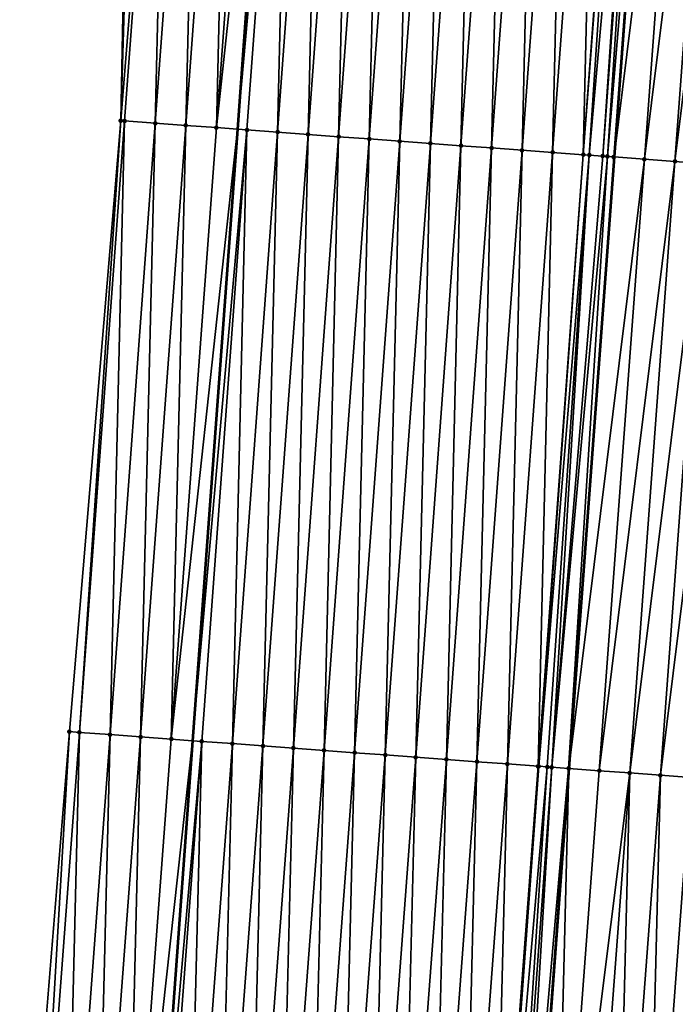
# Model space of a CAD drawing. Header units: feet. Extents: x 2017424 to 2024169, y 808042 to 818730.
# Tile 6 of 256: x 2023407 to 2023428, y 808243 to 808275. Entities that reach past the tile are written whole.
import ezdxf

# ---------------------------------------------------------------- set-up
doc = ezdxf.new("R2010")
doc.units = ezdxf.units.FT
doc.header["$MEASUREMENT"] = 0
for name, color, linetype, lineweight in [('EP_Travel Lane', 172, 'Continuous', 53), ('NB-Road Shots', 141, 'Continuous', 100), ('NB-Road X-Section', 40, 'Continuous', 13), ('STRIPING', 60, 'Continuous', 53)]:
    doc.layers.add(name, color=color, linetype=linetype, lineweight=lineweight)
doc.layers.add('I-77-MM15-17_NB-Surface-BORDER', color=7, linetype='Continuous')
doc.layers.add('I-77-MM15-17_NB-Surface-TIN', color=7, linetype='Continuous')

msp = doc.modelspace()

# ---------------------------------------------------------------- linework, layer by layer
at = {"layer": 'EP_Travel Lane'}
msp.add_polyline3d([(2023440.855885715, 808630.2396327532, 257.285352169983), (2023439.302682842, 808610.3000895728, 257.1924232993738), (2023437.749479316, 808590.3605380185, 257.1127177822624), (2023436.1962753, 808570.4209801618, 257.0429788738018), (2023434.643069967, 808550.4814053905, 256.9996296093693), (2023433.089863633, 808530.5418177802, 256.9763918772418), (2023431.536655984, 808510.6022132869, 256.97948636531), (2023429.983446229, 808490.6625817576, 257.0251275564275), (2023428.430236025, 808470.7229444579, 257.0795000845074), (2023426.877024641, 808450.7832920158, 257.1580018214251), (2023425.378224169, 808430.7817102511, 257.2690864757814), (2023423.918644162, 808410.835129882, 257.3659053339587), (2023422.459082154, 808390.8887954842, 257.4914231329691), (2023420.999547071, 808370.9428290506, 257.6598730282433), (2023419.540021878, 808350.9969977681, 257.8440919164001), (2023418.080480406, 808331.0509440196, 258.0023538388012), (2023416.62096885, 808311.1052991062, 258.2083175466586), (2023415.161446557, 808291.159507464, 258.3971686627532), (2023413.701933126, 808271.2138369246, 258.6001419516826), (2023412.242457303, 808251.2686803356, 258.8630725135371), (2023410.779692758, 808231.3445584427, 259.1339013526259)], dxfattribs=at)
at = {"layer": 'I-77-MM15-17_NB-Surface-BORDER', "color": 3, "linetype": 'Continuous', "lineweight": -3}
msp.add_polyline3d([(2023406.60019978, 808231.6576324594, 258.9744461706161), (2023408.2205529, 808251.5644697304, 258.7181628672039), (2023409.899029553, 808271.4934034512, 258.4496011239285), (2023410.304910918, 808291.5161837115, 258.164656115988), (2023411.398282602, 808311.4889571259, 257.9688032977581), (2023412.821336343, 808331.4373750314, 257.7721692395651), (2023414.256278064, 808351.3851546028, 257.6033479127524), (2023416.392144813, 808371.2811777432, 257.4357380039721), (2023417.279403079, 808391.2690556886, 257.2262022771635), (2023418.880741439, 808411.2049960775, 257.1096080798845), (2023420.582393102, 808431.1338776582, 257.033612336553), (2023422.132678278, 808451.15156985, 256.9518341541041), (2023423.444320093, 808471.109977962, 256.8566346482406), (2023424.988677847, 808491.0503060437, 256.7963218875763), (2023426.959845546, 808510.9574970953, 256.7636323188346), (2023427.891208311, 808530.9453750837, 256.7287926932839), (2023429.572963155, 808550.8749947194, 256.7411952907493), (2023431.242463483, 808570.8055399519, 256.7930076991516), (2023432.879210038, 808590.7386027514, 256.8820714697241), (2023434.504432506, 808610.672555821, 256.9774301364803), (2023435.998182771, 808630.6167183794, 257.0609682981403)], dxfattribs=at)
at = {"layer": 'I-77-MM15-17_NB-Surface-TIN', "color": 128, "linetype": 'Continuous', "lineweight": -3}
for points in [[(2023409.899029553, 808271.4934034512, 258.4496011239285), (2023410.500034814, 808291.5018397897, 258.1724277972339), (2023410.304910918, 808291.5161837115, 258.164656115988)], [(2023409.899029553, 808271.4934034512, 258.4496011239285), (2023411.497347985, 808291.4285827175, 258.2187975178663), (2023410.500034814, 808291.5018397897, 258.1724277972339)], [(2023410.024353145, 808271.4841904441, 258.4545653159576), (2023411.497347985, 808291.4285827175, 258.2187975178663), (2023409.899029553, 808271.4934034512, 258.4496011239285)], [(2023410.024353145, 808271.4841904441, 258.4545653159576), (2023411.021660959, 808271.4108608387, 258.4924718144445), (2023411.497347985, 808291.4285827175, 258.2187975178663)], [(2023411.021660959, 808271.4108608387, 258.4924718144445), (2023412.494663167, 808291.3553528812, 258.2683451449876), (2023411.497347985, 808291.4285827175, 258.2187975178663)], [(2023411.021660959, 808271.4108608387, 258.4924718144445), (2023412.018970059, 808271.3375486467, 258.532410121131), (2023412.494663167, 808291.3553528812, 258.2683451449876)], [(2023412.018970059, 808271.3375486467, 258.532410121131), (2023413.49197787, 808291.282116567, 258.3171369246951), (2023412.494663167, 808291.3553528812, 258.2683451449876)], [(2023412.018970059, 808271.3375486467, 258.532410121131), (2023413.01628237, 808271.26427994, 258.5774223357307), (2023413.49197787, 808291.282116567, 258.3171369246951)], [(2023413.01628237, 808271.26427994, 258.5774223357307), (2023414.489293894, 808291.2088981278, 258.3680143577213), (2023413.49197787, 808291.282116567, 258.3171369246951)], [(2023413.01628237, 808271.26427994, 258.5774223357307), (2023415.161446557, 808291.159507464, 258.3971686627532), (2023414.489293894, 808291.2088981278, 258.3680143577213)], [(2023413.01628237, 808271.26427994, 258.5774223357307), (2023413.701933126, 808271.2138369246, 258.6001419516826), (2023415.161446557, 808291.159507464, 258.3971686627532)], [(2023415.486605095, 808291.1356143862, 258.4112722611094), (2023415.161446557, 808291.159507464, 258.3971686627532), (2023413.701933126, 808271.2138369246, 258.6001419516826)], [(2023414.013587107, 808271.1909086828, 258.6104688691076), (2023415.486605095, 808291.1356143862, 258.4112722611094), (2023413.701933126, 808271.2138369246, 258.6001419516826)], [(2023414.013587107, 808271.1909086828, 258.6104688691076), (2023415.010884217, 808271.1174341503, 258.6314651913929), (2023415.486605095, 808291.1356143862, 258.4112722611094)], [(2023415.010884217, 808271.1174341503, 258.6314651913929), (2023416.483904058, 808291.0621649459, 258.4351963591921), (2023415.486605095, 808291.1356143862, 258.4112722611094)], [(2023415.010884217, 808271.1174341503, 258.6314651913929), (2023416.008179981, 808271.0439413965, 258.6503354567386), (2023416.483904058, 808291.0621649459, 258.4351963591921)], [(2023416.008179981, 808271.0439413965, 258.6503354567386), (2023417.481198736, 808290.9886574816, 258.4523502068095), (2023416.483904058, 808291.0621649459, 258.4351963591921)], [(2023416.008179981, 808271.0439413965, 258.6503354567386), (2023417.005477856, 808270.9704772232, 258.6725404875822), (2023417.481198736, 808290.9886574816, 258.4523502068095)], [(2023417.005477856, 808270.9704772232, 258.6725404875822), (2023418.478495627, 808290.9151799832, 258.4730004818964), (2023417.481198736, 808290.9886574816, 258.4523502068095)], [(2023417.005477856, 808270.9704772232, 258.6725404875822), (2023418.002777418, 808270.8970358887, 258.6974104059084), (2023418.478495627, 808290.9151799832, 258.4730004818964)], [(2023418.002777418, 808270.8970358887, 258.6974104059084), (2023419.475796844, 808290.8417610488, 258.5004839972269), (2023418.478495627, 808290.9151799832, 258.4730004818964)], [(2023418.002777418, 808270.8970358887, 258.6974104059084), (2023419.000076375, 808270.8235863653, 258.7213248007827), (2023419.475796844, 808290.8417610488, 258.5004839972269)], [(2023419.000076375, 808270.8235863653, 258.7213248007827), (2023420.473097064, 808290.7683286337, 258.5263946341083), (2023419.475796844, 808290.8417610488, 258.5004839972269)], [(2023419.000076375, 808270.8235863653, 258.7213248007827), (2023419.997375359, 808270.7501371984, 258.7452808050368), (2023420.473097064, 808290.7683286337, 258.5263946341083)], [(2023419.997375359, 808270.7501371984, 258.7452808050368), (2023421.470393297, 808290.6948422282, 258.5460056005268), (2023420.473097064, 808290.7683286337, 258.5263946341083)], [(2023419.997375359, 808270.7501371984, 258.7452808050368), (2023420.994671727, 808270.6766526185, 258.7651047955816), (2023421.470393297, 808290.6948422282, 258.5460056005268)], [(2023420.994671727, 808270.6766526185, 258.7651047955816), (2023422.467686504, 808290.6213148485, 258.560835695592), (2023421.470393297, 808290.6948422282, 258.5460056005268)], [(2023420.994671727, 808270.6766526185, 258.7651047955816), (2023421.991964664, 808270.6031215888, 258.7795090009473), (2023422.467686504, 808290.6213148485, 258.560835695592)], [(2023421.991964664, 808270.6031215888, 258.7795090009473), (2023423.464980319, 808290.5477956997, 258.576626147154), (2023422.467686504, 808290.6213148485, 258.560835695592)], [(2023421.991964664, 808270.6031215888, 258.7795090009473), (2023422.989260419, 808270.5296287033, 258.7983638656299), (2023423.464980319, 808290.5477956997, 258.576626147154)], [(2023422.989260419, 808270.5296287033, 258.7983638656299), (2023424.462278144, 808290.4743308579, 258.5987531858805), (2023423.464980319, 808290.5477956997, 258.576626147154)], [(2023422.989260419, 808270.5296287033, 258.7983638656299), (2023423.986560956, 808270.4562005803, 258.8247753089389), (2023424.462278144, 808290.4743308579, 258.5987531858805)], [(2023423.986560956, 808270.4562005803, 258.8247753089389), (2023425.459577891, 808290.4008920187, 258.6239142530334), (2023424.462278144, 808290.4743308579, 258.5987531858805)], [(2023423.986560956, 808270.4562005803, 258.8247753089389), (2023424.983857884, 808270.3827235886, 258.845484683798), (2023425.459577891, 808290.4008920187, 258.6239142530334)], [(2023424.983857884, 808270.3827235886, 258.845484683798), (2023426.456873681, 808290.327399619, 258.6428258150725), (2023425.459577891, 808290.4008920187, 258.6239142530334)], [(2023424.983857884, 808270.3827235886, 258.845484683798), (2023426.506327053, 808290.3237521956, 258.6434013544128), (2023426.456873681, 808290.327399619, 258.6428258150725)], [(2023424.983857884, 808270.3827235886, 258.845484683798), (2023425.183083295, 808270.368026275, 258.8473989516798), (2023426.506327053, 808290.3237521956, 258.6434013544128)], [(2023425.183083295, 808270.368026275, 258.8473989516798), (2023426.959190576, 808290.2903289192, 258.6460700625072), (2023426.506327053, 808290.3237521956, 258.6434013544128)], [(2023425.183083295, 808270.368026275, 258.8473989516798), (2023425.621888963, 808270.3356289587, 258.848642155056), (2023426.959190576, 808290.2903289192, 258.6460700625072)], [(2023425.621888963, 808270.3356289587, 258.848642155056), (2023427.078864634, 808290.2814903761, 258.6460694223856), (2023426.959190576, 808290.2903289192, 258.6460700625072)], [(2023425.621888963, 808270.3356289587, 258.848642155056), (2023425.773665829, 808270.3244162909, 258.8482737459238), (2023427.078864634, 808290.2814903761, 258.6460694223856)], [(2023425.773665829, 808270.3244162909, 258.8482737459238), (2023427.454158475, 808290.2537583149, 258.6443631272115), (2023427.078864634, 808290.2814903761, 258.6460694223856)], [(2023425.773665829, 808270.3244162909, 258.8482737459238), (2023425.98114279, 808270.3090838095, 258.8471999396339), (2023427.454158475, 808290.2537583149, 258.6443631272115)], [(2023425.98114279, 808270.3090838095, 258.8471999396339), (2023427.462162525, 808290.2531661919, 258.6442490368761), (2023427.454158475, 808290.2537583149, 258.6443631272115)], [(2023425.98114279, 808270.3090838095, 258.8471999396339), (2023425.989147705, 808270.308491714, 258.8470964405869), (2023427.462162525, 808290.2531661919, 258.6442490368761)], [(2023428.451433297, 808290.1799820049, 258.6301478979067), (2023427.462162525, 808290.2531661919, 258.6442490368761), (2023425.989147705, 808270.308491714, 258.8470964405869)], [(2023426.978418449, 808270.2353188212, 258.8343057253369), (2023428.451433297, 808290.1799820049, 258.6301478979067), (2023425.989147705, 808270.308491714, 258.8470964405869)], [(2023426.978418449, 808270.2353188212, 258.8343057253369), (2023429.448704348, 808290.1061546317, 258.6099745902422), (2023428.451433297, 808290.1799820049, 258.6301478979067)], [(2023426.978418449, 808270.2353188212, 258.8343057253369), (2023427.975690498, 808270.1615049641, 258.8157094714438), (2023429.448704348, 808290.1061546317, 258.6099745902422)], [(2023427.975690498, 808270.1615049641, 258.8157094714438), (2023430.445975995, 808290.0323353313, 258.590743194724), (2023429.448704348, 808290.1061546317, 258.6099745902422)], [(2023427.975690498, 808270.1615049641, 258.8157094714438), (2023428.972963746, 808270.08770734, 258.7990072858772), (2023430.445975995, 808290.0323353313, 258.590743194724)], [(2023408.551384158, 808251.5401482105, 258.731166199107), (2023409.899029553, 808271.4934034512, 258.4496011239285), (2023408.2205529, 808251.5644697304, 258.7181628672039)], [(2023408.551384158, 808251.5401482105, 258.731166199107), (2023410.024353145, 808271.4841904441, 258.4545653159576), (2023409.899029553, 808271.4934034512, 258.4496011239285)], [(2023408.551384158, 808251.5401482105, 258.731166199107), (2023409.548691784, 808251.4668160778, 258.7687783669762), (2023410.024353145, 808271.4841904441, 258.4545653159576)], [(2023409.548691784, 808251.4668160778, 258.7687783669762), (2023411.021660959, 808271.4108608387, 258.4924718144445), (2023410.024353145, 808271.4841904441, 258.4545653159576)], [(2023409.548691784, 808251.4668160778, 258.7687783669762), (2023410.545998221, 808251.3934678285, 258.8045100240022), (2023411.021660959, 808271.4108608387, 258.4924718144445)], [(2023410.545998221, 808251.3934678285, 258.8045100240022), (2023412.018970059, 808271.3375486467, 258.532410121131), (2023411.021660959, 808271.4108608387, 258.4924718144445)], [(2023410.545998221, 808251.3934678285, 258.8045100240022), (2023411.543305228, 808251.3201273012, 258.8411426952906), (2023412.018970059, 808271.3375486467, 258.532410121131)], [(2023411.543305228, 808251.3201273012, 258.8411426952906), (2023413.01628237, 808271.26427994, 258.5774223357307), (2023412.018970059, 808271.3375486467, 258.532410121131)], [(2023411.543305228, 808251.3201273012, 258.8411426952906), (2023413.701933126, 808271.2138369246, 258.6001419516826), (2023413.01628237, 808271.26427994, 258.5774223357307)], [(2023411.543305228, 808251.3201273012, 258.8411426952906), (2023412.242457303, 808251.2686803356, 258.8630725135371), (2023413.701933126, 808271.2138369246, 258.6001419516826)], [(2023414.013587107, 808271.1909086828, 258.6104688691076), (2023413.701933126, 808271.2138369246, 258.6001419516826), (2023412.242457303, 808251.2686803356, 258.8630725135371)], [(2023412.540608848, 808251.2467409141, 258.8724244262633), (2023414.013587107, 808271.1909086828, 258.6104688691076), (2023412.242457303, 808251.2686803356, 258.8630725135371)], [(2023412.540608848, 808251.2467409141, 258.8724244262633), (2023413.537907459, 808251.1732866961, 258.895791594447), (2023414.013587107, 808271.1909086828, 258.6104688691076)], [(2023413.537907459, 808251.1732866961, 258.895791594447), (2023415.010884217, 808271.1174341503, 258.6314651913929), (2023414.013587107, 808271.1909086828, 258.6104688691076)], [(2023413.537907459, 808251.1732866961, 258.895791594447), (2023414.535204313, 808251.0998086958, 258.9163838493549), (2023415.010884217, 808271.1174341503, 258.6314651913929)], [(2023414.535204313, 808251.0998086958, 258.9163838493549), (2023416.008179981, 808271.0439413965, 258.6503354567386), (2023415.010884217, 808271.1174341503, 258.6314651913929)], [(2023414.535204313, 808251.0998086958, 258.9163838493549), (2023415.532503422, 808251.0263612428, 258.9405403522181), (2023416.008179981, 808271.0439413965, 258.6503354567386)], [(2023415.532503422, 808251.0263612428, 258.9405403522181), (2023417.005477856, 808270.9704772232, 258.6725404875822), (2023416.008179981, 808271.0439413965, 258.6503354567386)], [(2023415.532503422, 808251.0263612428, 258.9405403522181), (2023416.529803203, 808250.9529228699, 258.9657563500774), (2023417.005477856, 808270.9704772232, 258.6725404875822)], [(2023416.529803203, 808250.9529228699, 258.9657563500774), (2023418.002777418, 808270.8970358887, 258.6974104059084), (2023417.005477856, 808270.9704772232, 258.6725404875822)], [(2023416.529803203, 808250.9529228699, 258.9657563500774), (2023417.527100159, 808250.8794462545, 258.9865101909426), (2023418.002777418, 808270.8970358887, 258.6974104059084)], [(2023417.527100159, 808250.8794462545, 258.9865101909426), (2023419.000076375, 808270.8235863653, 258.7213248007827), (2023418.002777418, 808270.8970358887, 258.6974104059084)], [(2023417.527100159, 808250.8794462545, 258.9865101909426), (2023418.524395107, 808250.8059424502, 259.0040916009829), (2023419.000076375, 808270.8235863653, 258.7213248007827)], [(2023418.524395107, 808250.8059424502, 259.0040916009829), (2023419.997375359, 808270.7501371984, 258.7452808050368), (2023419.000076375, 808270.8235863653, 258.7213248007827)], [(2023418.524395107, 808250.8059424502, 259.0040916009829), (2023419.521690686, 808250.7324471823, 259.0226690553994), (2023419.997375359, 808270.7501371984, 258.7452808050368)], [(2023419.521690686, 808250.7324471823, 259.0226690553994), (2023420.994671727, 808270.6766526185, 258.7651047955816), (2023419.997375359, 808270.7501371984, 258.7452808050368)], [(2023419.521690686, 808250.7324471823, 259.0226690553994), (2023420.518985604, 808250.6589429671, 259.0402025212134), (2023420.994671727, 808270.6766526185, 258.7651047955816)], [(2023420.518985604, 808250.6589429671, 259.0402025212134), (2023421.991964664, 808270.6031215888, 258.7795090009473), (2023420.994671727, 808270.6766526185, 258.7651047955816)], [(2023420.518985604, 808250.6589429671, 259.0402025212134), (2023421.516280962, 808250.585444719, 259.0584322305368), (2023421.991964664, 808270.6031215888, 258.7795090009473)], [(2023421.516280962, 808250.585444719, 259.0584322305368), (2023422.989260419, 808270.5296287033, 258.7983638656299), (2023421.991964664, 808270.6031215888, 258.7795090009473)], [(2023421.516280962, 808250.585444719, 259.0584322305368), (2023422.513580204, 808250.5119990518, 259.082797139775), (2023422.989260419, 808270.5296287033, 258.7983638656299)], [(2023422.513580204, 808250.5119990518, 259.082797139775), (2023423.986560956, 808270.4562005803, 258.8247753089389), (2023422.989260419, 808270.5296287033, 258.7983638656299)], [(2023422.513580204, 808250.5119990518, 259.082797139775), (2023423.510875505, 808250.4385000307, 259.1009366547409), (2023423.986560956, 808270.4562005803, 258.8247753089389)], [(2023423.510875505, 808250.4385000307, 259.1009366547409), (2023424.983857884, 808270.3827235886, 258.845484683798), (2023423.986560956, 808270.4562005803, 258.8247753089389)], [(2023423.510875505, 808250.4385000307, 259.1009366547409), (2023423.533376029, 808250.4368401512, 259.1011570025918), (2023424.983857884, 808270.3827235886, 258.845484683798)], [(2023423.533376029, 808250.4368401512, 259.1011570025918), (2023425.183083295, 808270.368026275, 258.8473989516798), (2023424.983857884, 808270.3827235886, 258.845484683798)], [(2023423.533376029, 808250.4368401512, 259.1011570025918), (2023423.811191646, 808250.4163334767, 259.1024825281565), (2023425.183083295, 808270.368026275, 258.8473989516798)], [(2023423.811191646, 808250.4163334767, 259.1024825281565), (2023423.957079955, 808250.405557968, 259.1023763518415), (2023425.183083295, 808270.368026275, 258.8473989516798)], [(2023423.957079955, 808250.405557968, 259.1023763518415), (2023425.621888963, 808270.3356289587, 258.848642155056), (2023425.183083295, 808270.368026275, 258.8473989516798)], [(2023423.957079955, 808250.405557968, 259.1023763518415), (2023425.773665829, 808270.3244162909, 258.8482737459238), (2023425.621888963, 808270.3356289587, 258.848642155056)], [(2023423.957079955, 808250.405557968, 259.1023763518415), (2023424.508157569, 808250.3648217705, 259.0981624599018), (2023425.773665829, 808270.3244162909, 258.8482737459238)], [(2023424.508157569, 808250.3648217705, 259.0981624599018), (2023425.98114279, 808270.3090838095, 258.8471999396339), (2023425.773665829, 808270.3244162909, 258.8482737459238)], [(2023424.508157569, 808250.3648217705, 259.0981624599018), (2023425.989147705, 808270.308491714, 258.8470964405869), (2023425.98114279, 808270.3090838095, 258.8471999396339)], [(2023424.508157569, 808250.3648217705, 259.0981624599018), (2023424.516163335, 808250.3642295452, 259.0980512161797), (2023425.989147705, 808270.308491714, 258.8470964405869)], [(2023426.978418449, 808270.2353188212, 258.8343057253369), (2023425.989147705, 808270.308491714, 258.8470964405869), (2023424.516163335, 808250.3642295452, 259.0980512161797)], [(2023425.505432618, 808250.291048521, 259.0843048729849), (2023426.978418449, 808270.2353188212, 258.8343057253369), (2023424.516163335, 808250.3642295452, 259.0980512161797)], [(2023425.505432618, 808250.291048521, 259.0843048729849), (2023427.975690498, 808270.1615049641, 258.8157094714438), (2023426.978418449, 808270.2353188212, 258.8343057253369)], [(2023425.505432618, 808250.291048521, 259.0843048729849), (2023426.502706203, 808250.2172554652, 259.0681362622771), (2023427.975690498, 808270.1615049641, 258.8157094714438)], [(2023426.502706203, 808250.2172554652, 259.0681362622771), (2023428.972963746, 808270.08770734, 258.7990072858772), (2023427.975690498, 808270.1615049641, 258.8157094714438)], [(2023426.502706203, 808250.2172554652, 259.0681362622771), (2023427.499978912, 808250.143450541, 259.0505828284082), (2023428.972963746, 808270.08770734, 258.7990072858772)], [(2023427.499978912, 808250.143450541, 259.0505828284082), (2023429.970238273, 808270.0139270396, 258.7843264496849), (2023428.972963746, 808270.08770734, 258.7990072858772)], [(2023427.499978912, 808250.143450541, 259.0505828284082), (2023428.497251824, 808250.0696483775, 259.0333515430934), (2023429.970238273, 808270.0139270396, 258.7843264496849)], [(2023406.60019978, 808231.6576324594, 258.9744461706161), (2023407.060108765, 808231.623186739, 258.9923076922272), (2023408.2205529, 808251.5644697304, 258.7181628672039)], [(2023407.060108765, 808231.623186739, 258.9923076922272), (2023408.551384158, 808251.5401482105, 258.731166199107), (2023408.2205529, 808251.5644697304, 258.7181628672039)], [(2023407.060108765, 808231.623186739, 258.9923076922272), (2023408.057319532, 808231.548547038, 259.0342266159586), (2023408.551384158, 808251.5401482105, 258.731166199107)], [(2023408.057319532, 808231.548547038, 259.0342266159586), (2023409.548691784, 808251.4668160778, 258.7687783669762), (2023408.551384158, 808251.5401482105, 258.731166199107)], [(2023408.057319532, 808231.548547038, 259.0342266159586), (2023409.054526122, 808231.4738519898, 259.0724624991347), (2023409.548691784, 808251.4668160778, 258.7687783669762)], [(2023409.054526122, 808231.4738519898, 259.0724624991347), (2023410.545998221, 808251.3934678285, 258.8045100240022), (2023409.548691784, 808251.4668160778, 258.7687783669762)], [(2023409.054526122, 808231.4738519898, 259.0724624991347), (2023410.051733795, 808231.3991712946, 259.1116534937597), (2023410.545998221, 808251.3934678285, 258.8045100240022)], [(2023410.051733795, 808231.3991712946, 259.1116534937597), (2023411.543305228, 808251.3201273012, 258.8411426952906), (2023410.545998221, 808251.3934678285, 258.8045100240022)], [(2023410.051733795, 808231.3991712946, 259.1116534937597), (2023412.242457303, 808251.2686803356, 258.8630725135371), (2023411.543305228, 808251.3201273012, 258.8411426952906)], [(2023410.051733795, 808231.3991712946, 259.1116534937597), (2023410.779692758, 808231.3445584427, 259.1339013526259), (2023412.242457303, 808251.2686803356, 258.8630725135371)], [(2023412.540608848, 808251.2467409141, 258.8724244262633), (2023412.242457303, 808251.2686803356, 258.8630725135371), (2023410.779692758, 808231.3445584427, 259.1339013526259)], [(2023411.048931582, 808231.3243596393, 259.1421298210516), (2023412.540608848, 808251.2467409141, 258.8724244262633), (2023410.779692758, 808231.3445584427, 259.1339013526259)], [(2023411.048931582, 808231.3243596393, 259.1421298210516), (2023412.046115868, 808231.2493691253, 259.1607041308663), (2023412.540608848, 808251.2467409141, 258.8724244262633)], [(2023412.046115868, 808231.2493691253, 259.1607041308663), (2023413.537907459, 808251.1732866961, 258.895791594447), (2023412.540608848, 808251.2467409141, 258.8724244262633)], [(2023412.046115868, 808231.2493691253, 259.1607041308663), (2023413.043299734, 808231.1743730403, 259.1789077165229), (2023413.537907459, 808251.1732866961, 258.895791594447)], [(2023413.043299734, 808231.1743730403, 259.1789077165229), (2023414.535204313, 808251.0998086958, 258.9163838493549), (2023413.537907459, 808251.1732866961, 258.895791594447)], [(2023413.043299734, 808231.1743730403, 259.1789077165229), (2023414.040486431, 808231.0994144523, 259.1996065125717), (2023414.535204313, 808251.0998086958, 258.9163838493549)], [(2023414.040486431, 808231.0994144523, 259.1996065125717), (2023415.532503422, 808251.0263612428, 258.9405403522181), (2023414.535204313, 808251.0998086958, 258.9163838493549)], [(2023414.040486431, 808231.0994144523, 259.1996065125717), (2023415.037677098, 808231.0245084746, 259.2238062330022), (2023415.532503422, 808251.0263612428, 258.9405403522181)], [(2023415.037677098, 808231.0245084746, 259.2238062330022), (2023416.529803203, 808250.9529228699, 258.9657563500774), (2023415.532503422, 808251.0263612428, 258.9405403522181)], [(2023415.037677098, 808231.0245084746, 259.2238062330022), (2023416.034866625, 808230.9495873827, 259.2470001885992), (2023416.529803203, 808250.9529228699, 258.9657563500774)], [(2023416.034866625, 808230.9495873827, 259.2470001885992), (2023417.527100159, 808250.8794462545, 258.9865101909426), (2023416.529803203, 808250.9529228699, 258.9657563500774)], [(2023416.034866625, 808230.9495873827, 259.2470001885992), (2023417.03205532, 808230.8746552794, 259.2694613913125), (2023417.527100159, 808250.8794462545, 258.9865101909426)], [(2023417.03205532, 808230.8746552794, 259.2694613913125), (2023418.524395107, 808250.8059424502, 259.0040916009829), (2023417.527100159, 808250.8794462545, 258.9865101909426)], [(2023417.03205532, 808230.8746552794, 259.2694613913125), (2023418.029244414, 808230.799728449, 259.2922734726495), (2023418.524395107, 808250.8059424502, 259.0040916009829)], [(2023418.029244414, 808230.799728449, 259.2922734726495), (2023419.521690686, 808250.7324471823, 259.0226690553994), (2023418.524395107, 808250.8059424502, 259.0040916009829)], [(2023418.029244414, 808230.799728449, 259.2922734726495), (2023419.026427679, 808230.7247243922, 259.3099465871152), (2023419.521690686, 808250.7324471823, 259.0226690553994)], [(2023419.026427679, 808230.7247243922, 259.3099465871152), (2023420.518985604, 808250.6589429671, 259.0402025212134), (2023419.521690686, 808250.7324471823, 259.0226690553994)], [(2023419.026427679, 808230.7247243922, 259.3099465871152), (2023420.023613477, 808230.6497539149, 259.329854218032), (2023420.518985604, 808250.6589429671, 259.0402025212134)], [(2023420.023613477, 808230.6497539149, 259.329854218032), (2023421.516280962, 808250.585444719, 259.0584322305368), (2023420.518985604, 808250.6589429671, 259.0402025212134)], [(2023420.023613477, 808230.6497539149, 259.329854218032), (2023421.020802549, 808230.5748267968, 259.3526471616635), (2023421.516280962, 808250.585444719, 259.0584322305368)], [(2023421.020802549, 808230.5748267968, 259.3526471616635), (2023422.513580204, 808250.5119990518, 259.082797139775), (2023421.516280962, 808250.585444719, 259.0584322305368)], [(2023421.020802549, 808230.5748267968, 259.3526471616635), (2023422.017982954, 808230.499784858, 259.3677994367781), (2023422.513580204, 808250.5119990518, 259.082797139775)], [(2023422.017982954, 808230.499784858, 259.3677994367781), (2023423.510875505, 808250.4385000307, 259.1009366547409), (2023422.513580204, 808250.5119990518, 259.082797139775)], [(2023422.017982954, 808230.499784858, 259.3677994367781), (2023423.533376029, 808250.4368401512, 259.1011570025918), (2023423.510875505, 808250.4385000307, 259.1009366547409)], [(2023422.017982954, 808230.499784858, 259.3677994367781), (2023422.075575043, 808230.4954454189, 259.3683174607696), (2023423.533376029, 808250.4368401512, 259.1011570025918)], [(2023422.075575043, 808230.4954454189, 259.3683174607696), (2023423.811191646, 808250.4163334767, 259.1024825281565), (2023423.533376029, 808250.4368401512, 259.1011570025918)], [(2023422.075575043, 808230.4954454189, 259.3683174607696), (2023422.518222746, 808230.4620620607, 259.3702601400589), (2023423.811191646, 808250.4163334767, 259.1024825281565)], [(2023422.518222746, 808230.4620620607, 259.3702601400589), (2023423.957079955, 808250.405557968, 259.1023763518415), (2023423.811191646, 808250.4163334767, 259.1024825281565)], [(2023422.518222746, 808230.4620620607, 259.3702601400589), (2023422.767228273, 808230.4432612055, 259.3699307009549), (2023423.957079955, 808250.405557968, 259.1023763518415)], [(2023422.767228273, 808230.4432612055, 259.3699307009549), (2023424.508157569, 808250.3648217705, 259.0981624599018), (2023423.957079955, 808250.405557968, 259.1023763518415)], [(2023422.767228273, 808230.4432612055, 259.3699307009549), (2023423.015146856, 808230.4245242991, 259.3684037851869), (2023424.508157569, 808250.3648217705, 259.0981624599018)], [(2023423.015146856, 808230.4245242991, 259.3684037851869), (2023423.023155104, 808230.4239183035, 259.3683043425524), (2023424.508157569, 808250.3648217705, 259.0981624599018)], [(2023424.508157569, 808250.3648217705, 259.0981624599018), (2023423.023155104, 808230.4239183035, 259.3683043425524), (2023424.516163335, 808250.3642295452, 259.0980512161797)], [(2023424.012296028, 808230.3490685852, 259.356021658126), (2023424.516163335, 808250.3642295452, 259.0980512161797), (2023423.023155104, 808230.4239183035, 259.3683043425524)], [(2023424.012296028, 808230.3490685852, 259.356021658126), (2023425.505432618, 808250.291048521, 259.0843048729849), (2023424.516163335, 808250.3642295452, 259.0980512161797)], [(2023424.012296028, 808230.3490685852, 259.356021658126), (2023426.502706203, 808250.2172554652, 259.0681362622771), (2023425.505432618, 808250.291048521, 259.0843048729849)], [(2023424.012296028, 808230.3490685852, 259.356021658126), (2023425.009439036, 808230.2735312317, 259.3382068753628), (2023426.502706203, 808250.2172554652, 259.0681362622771)], [(2023425.009439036, 808230.2735312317, 259.3382068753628), (2023426.006583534, 808230.1980135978, 259.3217043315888), (2023426.502706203, 808250.2172554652, 259.0681362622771)], [(2023426.006583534, 808230.1980135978, 259.3217043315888), (2023427.499978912, 808250.143450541, 259.0505828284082), (2023426.502706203, 808250.2172554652, 259.0681362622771)], [(2023426.006583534, 808230.1980135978, 259.3217043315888), (2023427.003729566, 808230.1225163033, 259.3065552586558), (2023427.499978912, 808250.143450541, 259.0505828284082)], [(2023427.003729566, 808230.1225163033, 259.3065552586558), (2023428.497251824, 808250.0696483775, 259.0333515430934), (2023427.499978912, 808250.143450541, 259.0505828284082)], [(2023427.003729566, 808230.1225163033, 259.3065552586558), (2023428.000874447, 808230.0470037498, 259.2903907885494), (2023428.497251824, 808250.0696483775, 259.0333515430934)]]:
    msp.add_3dface(points, dxfattribs=at)
at = {"layer": 'NB-Road Shots', "lineweight": 100}
for p in [(2023409.899029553, 808271.4934034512, 258.4496011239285), (2023410.024353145, 808271.4841904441, 258.4545653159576), (2023411.021660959, 808271.4108608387, 258.4924718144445), (2023412.018970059, 808271.3375486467, 258.532410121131), (2023413.01628237, 808271.26427994, 258.5774223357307), (2023414.013587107, 808271.1909086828, 258.6104688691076), (2023415.010884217, 808271.1174341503, 258.6314651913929), (2023416.008179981, 808271.0439413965, 258.6503354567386), (2023417.005477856, 808270.9704772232, 258.6725404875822), (2023418.002777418, 808270.8970358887, 258.6974104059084), (2023419.000076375, 808270.8235863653, 258.7213248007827), (2023419.997375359, 808270.7501371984, 258.7452808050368), (2023420.994671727, 808270.6766526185, 258.7651047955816), (2023421.991964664, 808270.6031215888, 258.7795090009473), (2023422.989260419, 808270.5296287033, 258.7983638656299), (2023423.986560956, 808270.4562005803, 258.8247753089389), (2023424.983857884, 808270.3827235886, 258.845484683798), (2023425.183083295, 808270.368026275, 258.8473989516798), (2023425.621888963, 808270.3356289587, 258.848642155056), (2023425.773665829, 808270.3244162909, 258.8482737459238), (2023425.98114279, 808270.3090838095, 258.8471999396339), (2023426.978418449, 808270.2353188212, 258.8343057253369), (2023427.975690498, 808270.1615049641, 258.8157094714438), (2023408.2205529, 808251.5644697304, 258.7181628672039), (2023408.551384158, 808251.5401482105, 258.731166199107), (2023409.548691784, 808251.4668160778, 258.7687783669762), (2023410.545998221, 808251.3934678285, 258.8045100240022), (2023411.543305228, 808251.3201273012, 258.8411426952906), (2023412.540608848, 808251.2467409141, 258.8724244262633), (2023413.537907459, 808251.1732866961, 258.895791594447), (2023414.535204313, 808251.0998086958, 258.9163838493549), (2023415.532503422, 808251.0263612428, 258.9405403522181), (2023416.529803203, 808250.9529228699, 258.9657563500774), (2023417.527100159, 808250.8794462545, 258.9865101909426), (2023418.524395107, 808250.8059424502, 259.0040916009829), (2023419.521690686, 808250.7324471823, 259.0226690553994), (2023420.518985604, 808250.6589429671, 259.0402025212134), (2023421.516280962, 808250.585444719, 259.0584322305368), (2023422.513580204, 808250.5119990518, 259.082797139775), (2023423.510875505, 808250.4385000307, 259.1009366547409), (2023423.533376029, 808250.4368401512, 259.1011570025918), (2023423.811191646, 808250.4163334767, 259.1024825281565), (2023423.957079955, 808250.405557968, 259.1023763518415), (2023424.508157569, 808250.3648217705, 259.0981624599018), (2023425.505432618, 808250.291048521, 259.0843048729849), (2023426.502706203, 808250.2172554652, 259.0681362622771), (2023427.499978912, 808250.143450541, 259.0505828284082)]:
    msp.add_point(p, dxfattribs=at)
at = {"layer": 'NB-Road X-Section', "extrusion": (-0.07365175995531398, -0.9972469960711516, 0.008593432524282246), "elevation": -955071.798011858, "flags": 128}
msp.add_lwpolyline([(1958423.551670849, 8465.943251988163), (1958422.160168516, 8465.987915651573), (1958421.262980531, 8466.012939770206), (1958420.262980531, 8466.038994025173), (1958419.262980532, 8466.063522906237), (1958418.262980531, 8466.086744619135), (1958417.262980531, 8466.110667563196), (1958416.262980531, 8466.13561570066), (1958415.262980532, 8466.160057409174), (1958414.262980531, 8466.183476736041), (1958413.262980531, 8466.206220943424), (1958412.262980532, 8466.228644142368), (1958411.262980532, 8466.251480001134), (1958410.262980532, 8466.274481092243), (1958409.262980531, 8466.296285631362), (1958408.262980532, 8466.316602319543), (1958407.262980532, 8466.335824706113), (1958406.262980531, 8466.354469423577), (1958405.262980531, 8466.373684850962), (1958404.262980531, 8466.392254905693), (1958403.262980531, 8466.410191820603), (1958402.262980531, 8466.427116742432), (1958401.262980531, 8466.441995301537), (1958400.262980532, 8466.456676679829), (1958399.262980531, 8466.473379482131), (1958398.262980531, 8466.491976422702), (1958397.262980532, 8466.504871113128), (1958397.054937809, 8466.505944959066), (1958396.902747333, 8466.506313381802), (1958396.462747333, 8466.505070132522), (1958396.262980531, 8466.503155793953), (1958395.262980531, 8466.482445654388), (1958394.262980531, 8466.45603323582), (1958393.262980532, 8466.437177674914), (1958392.262980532, 8466.422772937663), (1958391.262980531, 8466.402948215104), (1958390.262980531, 8466.378991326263), (1958389.262980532, 8466.355076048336), (1958388.262980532, 8466.33020521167), (1958387.262980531, 8466.307999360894), (1958386.262980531, 8466.289128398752), (1958385.262980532, 8466.268131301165), (1958384.262980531, 8466.235083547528), (1958383.262980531, 8466.190069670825), (1958382.262980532, 8466.150129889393), (1958381.262980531, 8466.112221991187), (1958381.137318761, 8466.107257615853)], dxfattribs=at)
at = {"layer": 'NB-Road X-Section', "extrusion": (-0.0736517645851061, -0.9972469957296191, 0.008593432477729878), "elevation": -955051.8071038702, "flags": 128}
msp.add_lwpolyline([(1958422.645900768, 8466.059769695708), (1958421.767593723, 8466.10415404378), (1958421.258535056, 8466.109770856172), (1958420.258546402, 8466.12059875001), (1958419.258546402, 8466.148006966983), (1958418.258546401, 8466.174221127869), (1958417.258546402, 8466.198936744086), (1958416.258546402, 8466.223374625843), (1958415.258546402, 8466.246064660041), (1958414.258546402, 8466.26695749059), (1958413.258546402, 8466.2868368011), (1958412.258546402, 8466.306419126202), (1958411.258546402, 8466.329271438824), (1958410.258546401, 8466.352234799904), (1958409.258546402, 8466.373834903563), (1958408.258546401, 8466.392336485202), (1958407.258546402, 8466.4099899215), (1958406.258546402, 8466.428315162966), (1958405.258546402, 8466.448351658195), (1958404.258546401, 8466.468644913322), (1958403.258546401, 8466.48674241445), (1958402.258546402, 8466.502475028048), (1958401.258546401, 8466.519188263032), (1958400.258546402, 8466.536420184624), (1958399.258546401, 8466.553974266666), (1958398.258546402, 8466.570143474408), (1958397.258546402, 8466.584001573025), (1958396.70596521, 8466.588215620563), (1958396.559679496, 8466.5883218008), (1958396.281108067, 8466.586996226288), (1958396.258546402, 8466.5867758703), (1958395.258546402, 8466.568635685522), (1958394.258546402, 8466.544269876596), (1958393.258546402, 8466.52603949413), (1958392.258546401, 8466.508505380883), (1958391.258546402, 8466.489927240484), (1958390.258546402, 8466.472345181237), (1958389.258546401, 8466.451590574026), (1958388.258546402, 8466.426373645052), (1958387.258546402, 8466.402216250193), (1958386.258546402, 8466.381623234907), (1958385.258546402, 8466.358255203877), (1958384.258546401, 8466.326972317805), (1958383.258546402, 8466.290338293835), (1958382.258546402, 8466.254605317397), (1958381.258546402, 8466.216991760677), (1958380.926822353, 8466.203987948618)], dxfattribs=at)
at = {"layer": 'STRIPING'}
msp.add_polyline3d([(2023453.200543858, 808629.2815775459, 257.5205107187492), (2023451.653267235, 808609.3415796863, 257.4196115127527), (2023450.105989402, 808589.4015662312, 257.3431510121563), (2023448.558711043, 808569.4615459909, 257.2773302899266), (2023447.011431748, 808549.5215136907, 257.2303820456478), (2023445.464151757, 808529.5814724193, 257.1974843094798), (2023443.916869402, 808509.6414006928, 257.2122671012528), (2023442.369585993, 808489.7013153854, 257.2483464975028), (2023440.822300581, 808469.7612042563, 257.3248223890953), (2023439.275015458, 808449.8210968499, 257.3955260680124), (2023437.7734414, 808429.8682587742, 257.500993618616), (2023436.300362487, 808409.9227164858, 257.6025843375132), (2023434.827302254, 808389.9774271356, 257.7336880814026), (2023433.354257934, 808370.032353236, 257.8899307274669), (2023431.881237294, 808350.0875999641, 258.083584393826), (2023430.408199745, 808330.1426177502, 258.2505249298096), (2023428.935181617, 808310.1978984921, 258.4481473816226), (2023427.462162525, 808290.2531661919, 258.6442490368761), (2023425.989147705, 808270.308491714, 258.8470964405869), (2023424.516163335, 808250.3642295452, 259.0980512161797), (2023423.023155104, 808230.4239183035, 259.3683043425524)], dxfattribs=at)

doc.saveas('drawing.dxf')
